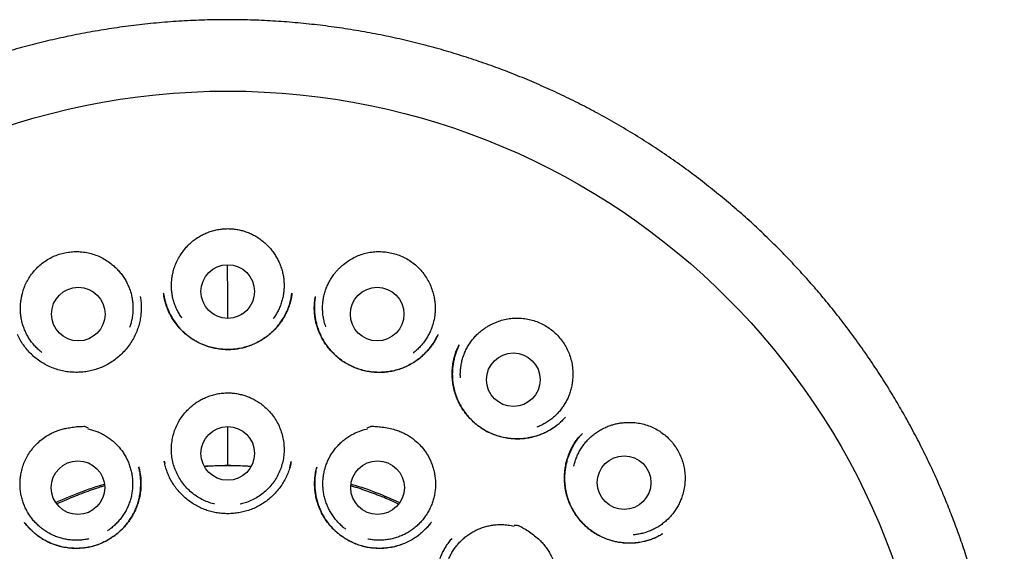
# Model space of a CAD drawing. Header units: millimetres. Extents: x 8 to 877, y 12 to 891.
# Tile 59 of 61: x 511 to 534, y 879 to 891. Entities that reach past the tile are written whole.
import ezdxf

# ---------------------------------------------------------------- set-up
doc = ezdxf.new("R2010")
doc.units = ezdxf.units.MM

msp = doc.modelspace()

# ---------------------------------------------------------------- linework, layer by layer
at = {"color": 7, "linetype": 'Continuous', "lineweight": 30}
for p, q in [((514.126, 884.457), (514.126, 884.452)), ((517.58, 884.43), (517.599, 884.538)), ((515.805, 884.073), (515.805, 884.054)), ((516.454, 884.056), (516.453, 884.073)), ((521.423, 883.348), (521.428, 883.358)), ((523.854, 881.705), (523.786, 881.631)), ((524.245, 881.328), (524.247, 881.33)), ((517.547, 880.545), (517.582, 880.686)), ((518.167, 880.562), (518.155, 880.512)), ((520.786, 879.299), (520.791, 879.306)), ((526.077, 879.037), (526.071, 879.033))]:
    msp.add_line(p, q, dxfattribs=at)
for centre, radius in [((516.13, 872.981), 16.174), ((516.129, 884.574), 0.613), ((512.71, 884.058), 0.613), ((519.548, 884.058), 0.613), ((522.664, 882.558), 0.613), ((516.129, 880.874), 0.613), ((512.702, 880.091), 0.613), ((519.557, 880.091), 0.613), ((525.198, 880.206), 0.613)]:
    msp.add_circle(centre, radius, dxfattribs=at)
for points, knots in [([(516.129, 890.786), (515.953, 890.785), (515.603, 890.781), (515.079, 890.757), (514.559, 890.718), (514.044, 890.665), (513.537, 890.597), (513.039, 890.516), (512.55, 890.423), (512.068, 890.318), (511.591, 890.199), (511.118, 890.069), (510.651, 889.925), (510.192, 889.77), (509.743, 889.605), (509.306, 889.43), (508.881, 889.247), (508.468, 889.057), (508.064, 888.858), (507.652, 888.642), (507.233, 888.408), (506.807, 888.154), (506.393, 887.891), (505.99, 887.619), (505.598, 887.34), (505.219, 887.053), (504.853, 886.76), (504.499, 886.462), (504.158, 886.16), (503.83, 885.853), (503.514, 885.543), (503.211, 885.229), (502.919, 884.912), (502.638, 884.592), (502.369, 884.27), (502.101, 883.933), (501.835, 883.582), (501.572, 883.217), (501.323, 882.852), (501.087, 882.487), (500.864, 882.124), (500.653, 881.761), (500.454, 881.401), (500.265, 881.037), (500.085, 880.671), (499.915, 880.303), (499.756, 879.938), (499.609, 879.576), (499.473, 879.219), (499.343, 878.856), (499.22, 878.488), (499.105, 878.116), (499, 877.75), (498.906, 877.391), (498.821, 877.039), (498.745, 876.695), (498.669, 876.315), (498.594, 875.894), (498.524, 875.426), (498.465, 874.953), (498.419, 874.472), (498.386, 873.984), (498.366, 873.489), (498.359, 872.99), (498.367, 872.487), (498.388, 871.983), (498.423, 871.48), (498.473, 870.977), (498.536, 870.471), (498.615, 869.961), (498.71, 869.446), (498.821, 868.927), (498.948, 868.408), (499.092, 867.889), (499.251, 867.373), (499.426, 866.862), (499.616, 866.355), (499.822, 865.852), (500.04, 865.361), (500.27, 864.882), (500.511, 864.415), (500.731, 864.016), (500.926, 863.684), (501.088, 863.417), (501.252, 863.157), (501.425, 862.892), (501.607, 862.625), (501.796, 862.357), (501.982, 862.104), (502.163, 861.865), (502.339, 861.641), (502.508, 861.432), (502.669, 861.238), (502.823, 861.058), (502.97, 860.891), (503.109, 860.736), (503.241, 860.592), (503.364, 860.461), (503.475, 860.344), (503.573, 860.243), (503.66, 860.155), (503.74, 860.075), (503.806, 860.01), (503.859, 859.958), (503.9, 859.918), (503.936, 859.883), (503.966, 859.852), (503.991, 859.824), (504.013, 859.8), (504.027, 859.786), (504.033, 859.78)], [0, 0, 0, 0, 0.012335, 0.024604, 0.036801, 0.04892, 0.060954, 0.072687, 0.084328, 0.095873, 0.107318, 0.118864, 0.130299, 0.141619, 0.152822, 0.163903, 0.174659, 0.185294, 0.195816, 0.20623, 0.217944, 0.229537, 0.241019, 0.252392, 0.263646, 0.274769, 0.285749, 0.296577, 0.307242, 0.317734, 0.328076, 0.338291, 0.348379, 0.358336, 0.368161, 0.377851, 0.388543, 0.399061, 0.409404, 0.41957, 0.429558, 0.439365, 0.44899, 0.458433, 0.468129, 0.477624, 0.486929, 0.496055, 0.504999, 0.51376, 0.523109, 0.532237, 0.541143, 0.549825, 0.558284, 0.566516, 0.574529, 0.585507, 0.59657, 0.607717, 0.618945, 0.630458, 0.642051, 0.653732, 0.665501, 0.677361, 0.689098, 0.700923, 0.712837, 0.724842, 0.737158, 0.74957, 0.762079, 0.774685, 0.787392, 0.799967, 0.812611, 0.825323, 0.838105, 0.850323, 0.862615, 0.874985, 0.882314, 0.88967, 0.896894, 0.903881, 0.911892, 0.919568, 0.92691, 0.933919, 0.940593, 0.946931, 0.952783, 0.958314, 0.963519, 0.968398, 0.972951, 0.977176, 0.981075, 0.984218, 0.987111, 0.989754, 0.992147, 0.993603, 0.994948, 0.996188, 0.997098, 0.998045, 0.999062, 1, 1, 1, 1]), ([(528.225, 859.78), (528.232, 859.786), (528.245, 859.8), (528.268, 859.824), (528.294, 859.854), (528.326, 859.886), (528.361, 859.92), (528.399, 859.957), (528.439, 859.996), (528.482, 860.039), (528.537, 860.094), (528.606, 860.162), (528.689, 860.247), (528.789, 860.35), (528.907, 860.474), (529.044, 860.62), (529.19, 860.781), (529.346, 860.955), (529.51, 861.145), (529.679, 861.345), (529.852, 861.556), (530.027, 861.777), (530.208, 862.011), (530.393, 862.261), (530.583, 862.526), (530.776, 862.805), (530.971, 863.101), (531.168, 863.411), (531.361, 863.731), (531.568, 864.089), (531.784, 864.484), (532.006, 864.917), (532.225, 865.376), (532.441, 865.861), (532.65, 866.374), (532.842, 866.889), (533.018, 867.407), (533.176, 867.923), (533.317, 868.436), (533.441, 868.946), (533.55, 869.456), (533.644, 869.967), (533.723, 870.48), (533.788, 870.995), (533.837, 871.507), (533.872, 872.016), (533.893, 872.52), (533.899, 873.017), (533.892, 873.507), (533.872, 873.993), (533.842, 874.432), (533.806, 874.824), (533.767, 875.169), (533.722, 875.512), (533.67, 875.852), (533.613, 876.189), (533.548, 876.526), (533.474, 876.878), (533.388, 877.25), (533.288, 877.642), (533.176, 878.042), (533.051, 878.451), (532.917, 878.855), (532.774, 879.252), (532.623, 879.642), (532.46, 880.037), (532.283, 880.437), (532.092, 880.84), (531.885, 881.248), (531.67, 881.647), (531.446, 882.037), (531.215, 882.418), (530.97, 882.8), (530.711, 883.183), (530.437, 883.565), (530.162, 883.928), (529.89, 884.27), (529.62, 884.592), (529.34, 884.912), (529.048, 885.229), (528.744, 885.543), (528.429, 885.853), (528.101, 886.16), (527.76, 886.462), (527.406, 886.76), (527.039, 887.053), (526.66, 887.34), (526.269, 887.619), (525.866, 887.891), (525.451, 888.154), (525.025, 888.408), (524.604, 888.643), (524.187, 888.862), (523.776, 889.064), (523.355, 889.257), (522.924, 889.442), (522.486, 889.616), (522.042, 889.779), (521.591, 889.93), (521.132, 890.071), (520.662, 890.201), (520.181, 890.32), (519.69, 890.427), (519.192, 890.521), (518.688, 890.602), (518.181, 890.668), (517.671, 890.721), (517.161, 890.758), (516.646, 890.782), (516.302, 890.785), (516.129, 890.786)], [0, 0, 0, 0, 0.000943, 0.001959, 0.002906, 0.004009, 0.005146, 0.006373, 0.007691, 0.009102, 0.010605, 0.013152, 0.015927, 0.018929, 0.023226, 0.027916, 0.033, 0.038478, 0.044349, 0.050609, 0.056863, 0.063458, 0.070393, 0.077668, 0.085282, 0.093235, 0.101528, 0.110162, 0.118986, 0.12777, 0.139212, 0.150586, 0.161898, 0.174912, 0.187853, 0.200724, 0.213522, 0.226221, 0.238597, 0.250878, 0.263065, 0.275161, 0.287383, 0.299512, 0.311547, 0.323492, 0.335345, 0.346899, 0.358367, 0.369751, 0.381057, 0.389231, 0.397362, 0.40545, 0.413494, 0.421492, 0.429455, 0.437575, 0.446767, 0.456232, 0.465967, 0.475971, 0.486242, 0.495809, 0.505593, 0.515593, 0.525808, 0.536255, 0.546943, 0.557869, 0.568093, 0.578515, 0.589134, 0.599948, 0.610954, 0.62215, 0.631841, 0.641665, 0.651622, 0.66171, 0.671925, 0.682267, 0.69276, 0.703424, 0.714252, 0.725232, 0.736355, 0.747609, 0.758982, 0.770464, 0.782057, 0.79377, 0.804375, 0.815091, 0.825925, 0.836885, 0.847975, 0.858985, 0.870108, 0.881342, 0.892683, 0.904336, 0.916094, 0.927951, 0.939902, 0.951943, 0.96385, 0.975833, 0.987884, 1, 1, 1, 1]), ([(515.041, 885.398), (515.06, 885.427), (515.097, 885.485), (515.162, 885.567), (515.234, 885.644), (515.312, 885.714), (515.396, 885.778), (515.484, 885.834), (515.577, 885.884), (515.677, 885.928), (515.783, 885.963), (515.896, 885.99), (516.012, 886.006), (516.091, 886.009), (516.13, 886.011)], [0, 0, 0, 0, 0.079254, 0.158508, 0.240069, 0.321634, 0.401127, 0.480621, 0.562244, 0.643866, 0.731439, 0.819007, 0.909483, 1, 1, 1, 1]), ([(516.13, 886.011), (516.165, 886.01), (516.233, 886.007), (516.337, 885.994), (516.44, 885.973), (516.543, 885.942), (516.645, 885.902), (516.747, 885.852), (516.844, 885.792), (516.934, 885.725), (517.017, 885.653), (517.091, 885.575), (517.16, 885.491), (517.199, 885.429), (517.219, 885.398)], [0, 0, 0, 0, 0.079142, 0.158259, 0.239321, 0.320388, 0.405908, 0.49143, 0.579638, 0.667845, 0.749635, 0.831422, 0.915711, 1, 1, 1, 1]), ([(511.43, 884.525), (511.443, 884.571), (511.468, 884.661), (511.526, 884.79), (511.597, 884.912), (511.681, 885.026), (511.777, 885.129), (511.885, 885.223), (512.004, 885.305), (512.133, 885.374), (512.268, 885.426), (512.405, 885.462), (512.544, 885.483), (512.686, 885.489), (512.829, 885.479), (512.972, 885.453), (513.111, 885.411), (513.242, 885.352), (513.367, 885.281), (513.442, 885.222), (513.48, 885.193)], [0, 0, 0, 0, 0.054899, 0.109981, 0.164895, 0.219715, 0.274697, 0.329516, 0.386208, 0.443093, 0.49978, 0.554208, 0.608801, 0.663234, 0.719623, 0.776191, 0.832562, 0.888308, 0.94424, 1, 1, 1, 1]), ([(515.081, 883.968), (515.073, 883.979), (515.043, 884.018), (515, 884.092), (514.951, 884.19), (514.911, 884.291), (514.88, 884.394), (514.857, 884.5), (514.844, 884.608), (514.84, 884.717), (514.845, 884.824), (514.859, 884.931), (514.882, 885.038), (514.918, 885.153), (514.968, 885.275), (515.017, 885.357), (515.041, 885.398)], [0, 0, 0, 0, 0.027044, 0.097306, 0.169609, 0.241911, 0.312173, 0.382434, 0.454737, 0.52704, 0.597301, 0.667563, 0.739866, 0.812168, 0.905503, 1, 1, 1, 1]), ([(517.219, 885.398), (517.237, 885.367), (517.274, 885.306), (517.32, 885.209), (517.358, 885.107), (517.387, 885.002), (517.407, 884.896), (517.418, 884.788), (517.42, 884.68), (517.413, 884.571), (517.396, 884.464), (517.371, 884.36), (517.337, 884.256), (517.294, 884.156), (517.242, 884.061), (517.201, 883.994), (517.174, 883.96), (517.17, 883.954)], [0, 0, 0, 0, 0.0695044, 0.1390088, 0.2105325, 0.2820562, 0.3515606, 0.421065, 0.4925886, 0.5641123, 0.6336167, 0.7031211, 0.7746448, 0.8461685, 0.9156729, 0.9851773, 1, 1, 1, 1]), ([(518.781, 885.193), (518.818, 885.222), (518.893, 885.28), (519.016, 885.351), (519.146, 885.409), (519.282, 885.452), (519.422, 885.478), (519.564, 885.489), (519.706, 885.484), (519.847, 885.464), (519.985, 885.429), (520.12, 885.377), (520.249, 885.31), (520.368, 885.229), (520.476, 885.136), (520.572, 885.034), (520.657, 884.921), (520.73, 884.797), (520.79, 884.665), (520.817, 884.572), (520.83, 884.525)], [0, 0, 0, 0, 0.055313, 0.110794, 0.166094, 0.221443, 0.276978, 0.332343, 0.387327, 0.442474, 0.497452, 0.553912, 0.610568, 0.667032, 0.721425, 0.77598, 0.830376, 0.886862, 0.943531, 1, 1, 1, 1]), ([(513.48, 885.193), (513.507, 885.17), (513.561, 885.124), (513.636, 885.046), (513.706, 884.962), (513.767, 884.872), (513.821, 884.779), (513.866, 884.681), (513.903, 884.578), (513.931, 884.473), (513.95, 884.367), (513.961, 884.26), (513.962, 884.151), (513.954, 884.042), (513.936, 883.936), (513.913, 883.839), (513.891, 883.778), (513.881, 883.751)], [0, 0, 0, 0, 0.066751, 0.133503, 0.202194, 0.270884, 0.337636, 0.404387, 0.473078, 0.541769, 0.60852, 0.675272, 0.743962, 0.812653, 0.879404, 0.946156, 1, 1, 1, 1]), ([(516.128, 883.963), (516.128, 884.009), (516.128, 884.154), (516.128, 884.398), (516.128, 884.696), (516.127, 884.959), (516.127, 885.122), (516.127, 885.185)], [0, 0, 0, 0, 0.1112541, 0.3514889, 0.5952251, 0.8424617, 1, 1, 1, 1]), ([(518.373, 883.769), (518.366, 883.788), (518.347, 883.841), (518.325, 883.932), (518.307, 884.039), (518.299, 884.148), (518.299, 884.256), (518.309, 884.363), (518.328, 884.47), (518.356, 884.575), (518.393, 884.677), (518.438, 884.775), (518.491, 884.87), (518.548, 884.952), (518.604, 885.023), (518.659, 885.083), (518.717, 885.14), (518.759, 885.175), (518.781, 885.193)], [0, 0, 0, 0, 0.039431, 0.106965, 0.176461, 0.245957, 0.313491, 0.381025, 0.450521, 0.520018, 0.587552, 0.655086, 0.724582, 0.794078, 0.845143, 0.896209, 0.948104, 1, 1, 1, 1]), ([(514.126, 884.463), (514.129, 884.447), (514.135, 884.413), (514.143, 884.355), (514.15, 884.291), (514.152, 884.22), (514.15, 884.146), (514.144, 884.055), (514.13, 883.947), (514.103, 883.822), (514.062, 883.693), (514.007, 883.563), (513.937, 883.436), (513.854, 883.314), (513.759, 883.202), (513.656, 883.101), (513.545, 883.011), (513.427, 882.933), (513.304, 882.867), (513.177, 882.814), (513.048, 882.774), (512.917, 882.745), (512.784, 882.729), (512.65, 882.724), (512.514, 882.732), (512.379, 882.751), (512.244, 882.784), (512.111, 882.83), (511.982, 882.889), (511.858, 882.961), (511.742, 883.044), (511.635, 883.138), (511.539, 883.241), (511.454, 883.352), (511.379, 883.469), (511.339, 883.551), (511.319, 883.592)], [0, 0, 0, 0, 0.012873, 0.02686, 0.042141, 0.058763, 0.076168, 0.094246, 0.122613, 0.152471, 0.183811, 0.21664, 0.250931, 0.285394, 0.319432, 0.353052, 0.386256, 0.419053, 0.451466, 0.483505, 0.514985, 0.545912, 0.576811, 0.608017, 0.639549, 0.671429, 0.703684, 0.736353, 0.769393, 0.802683, 0.836174, 0.869428, 0.902405, 0.935133, 0.967647, 1, 1, 1, 1]), ([(511.876, 883.18), (511.852, 883.199), (511.8, 883.241), (511.727, 883.314), (511.656, 883.397), (511.593, 883.485), (511.537, 883.577), (511.49, 883.675), (511.45, 883.777), (511.42, 883.88), (511.399, 883.986), (511.386, 884.094), (511.383, 884.194), (511.387, 884.285), (511.396, 884.365), (511.41, 884.446), (511.423, 884.499), (511.43, 884.525)], [0, 0, 0, 0, 0.060346, 0.13347, 0.206594, 0.277653, 0.348713, 0.421837, 0.494961, 0.56602, 0.63708, 0.710204, 0.783328, 0.837059, 0.890791, 0.945395, 1, 1, 1, 1]), ([(517.599, 884.535), (517.598, 884.528), (517.596, 884.514), (517.593, 884.483), (517.587, 884.445), (517.578, 884.398), (517.565, 884.342), (517.547, 884.282), (517.526, 884.219), (517.493, 884.136), (517.444, 884.032), (517.372, 883.912), (517.287, 883.796), (517.189, 883.687), (517.078, 883.586), (516.957, 883.496), (516.827, 883.418), (516.691, 883.355), (516.551, 883.306), (516.408, 883.272), (516.265, 883.252), (516.122, 883.246), (515.98, 883.254), (515.841, 883.274), (515.703, 883.308), (515.566, 883.356), (515.434, 883.418), (515.306, 883.494), (515.185, 883.584), (515.072, 883.686), (514.969, 883.802), (514.888, 883.913), (514.828, 884.014), (514.785, 884.098), (514.75, 884.177), (514.723, 884.251), (514.702, 884.32), (514.687, 884.378), (514.677, 884.426), (514.669, 884.466), (514.665, 884.504), (514.663, 884.524), (514.662, 884.535)], [0, 0, 0, 0, 0.005714, 0.013142, 0.022485, 0.033856, 0.04732, 0.062466, 0.077936, 0.093632, 0.125542, 0.158174, 0.191561, 0.225733, 0.260714, 0.296203, 0.331413, 0.366342, 0.400836, 0.434882, 0.468523, 0.501787, 0.534698, 0.567287, 0.60016, 0.633722, 0.667808, 0.702352, 0.737384, 0.772919, 0.808962, 0.845517, 0.8692, 0.891143, 0.911354, 0.929833, 0.946581, 0.961596, 0.971719, 0.980951, 0.990122, 1, 1, 1, 1]), ([(514.665, 884.505), (514.665, 884.505), (514.667, 884.491), (514.673, 884.459), (514.683, 884.409), (514.698, 884.349), (514.719, 884.281), (514.751, 884.19), (514.797, 884.082), (514.862, 883.963), (514.937, 883.851), (515.02, 883.748), (515.111, 883.654), (515.209, 883.569), (515.312, 883.493), (515.421, 883.429), (515.534, 883.374), (515.65, 883.329), (515.769, 883.294), (515.891, 883.269), (516.014, 883.254), (516.138, 883.249), (516.262, 883.254), (516.384, 883.27), (516.505, 883.296), (516.622, 883.332), (516.738, 883.379), (516.84, 883.43), (516.929, 883.484), (517.008, 883.537), (517.087, 883.599), (517.164, 883.668), (517.24, 883.746), (517.312, 883.834), (517.38, 883.93), (517.442, 884.036), (517.496, 884.15), (517.541, 884.272), (517.569, 884.367), (517.578, 884.421), (517.58, 884.43)], [0, 0, 0, 0, 0.000464, 0.010431, 0.022872, 0.037789, 0.055164, 0.075003, 0.108052, 0.141012, 0.173564, 0.205713, 0.237466, 0.268832, 0.299832, 0.330486, 0.360805, 0.390911, 0.421012, 0.451097, 0.481149, 0.51115, 0.541091, 0.570971, 0.600801, 0.630586, 0.660349, 0.691334, 0.713327, 0.736394, 0.760542, 0.785779, 0.812118, 0.839582, 0.868204, 0.897872, 0.928516, 0.960156, 0.992804, 1, 1, 1, 1]), ([(520.941, 883.592), (520.93, 883.567), (520.906, 883.517), (520.865, 883.441), (520.815, 883.363), (520.757, 883.284), (520.686, 883.201), (520.6, 883.115), (520.499, 883.03), (520.388, 882.952), (520.269, 882.884), (520.14, 882.826), (520.005, 882.78), (519.864, 882.748), (519.722, 882.729), (519.579, 882.724), (519.437, 882.732), (519.297, 882.754), (519.161, 882.788), (519.029, 882.835), (518.904, 882.894), (518.785, 882.963), (518.673, 883.044), (518.569, 883.134), (518.472, 883.234), (518.385, 883.344), (518.307, 883.464), (518.24, 883.591), (518.192, 883.711), (518.159, 883.82), (518.137, 883.915), (518.12, 884.016), (518.111, 884.117), (518.109, 884.217), (518.114, 884.308), (518.122, 884.389), (518.13, 884.44), (518.134, 884.463)], [0, 0, 0, 0, 0.019626, 0.04029, 0.062058, 0.084987, 0.108754, 0.138986, 0.169815, 0.201263, 0.233361, 0.266149, 0.299497, 0.333185, 0.366643, 0.399854, 0.432841, 0.465629, 0.498251, 0.530748, 0.56301, 0.594926, 0.626683, 0.658745, 0.691148, 0.723895, 0.756992, 0.790456, 0.824315, 0.847123, 0.870121, 0.892868, 0.918357, 0.941802, 0.96321, 0.982599, 1, 1, 1, 1]), ([(518.133, 884.455), (518.129, 884.434), (518.123, 884.392), (518.118, 884.328), (518.113, 884.254), (518.112, 884.166), (518.118, 884.067), (518.131, 883.968), (518.15, 883.871), (518.177, 883.769), (518.214, 883.666), (518.263, 883.554), (518.326, 883.439), (518.404, 883.324), (518.491, 883.218), (518.586, 883.121), (518.688, 883.034), (518.796, 882.958), (518.91, 882.893), (519.028, 882.839), (519.151, 882.795), (519.278, 882.762), (519.409, 882.739), (519.544, 882.728), (519.681, 882.729), (519.818, 882.743), (519.955, 882.77), (520.09, 882.811), (520.223, 882.866), (520.35, 882.934), (520.472, 883.014), (520.586, 883.106), (520.692, 883.21), (520.787, 883.325), (520.869, 883.447), (520.912, 883.534), (520.933, 883.576)], [0, 0, 0, 0, 0.015715, 0.030589, 0.04493, 0.067897, 0.093157, 0.11504, 0.138436, 0.163249, 0.189444, 0.216244, 0.249354, 0.282045, 0.314325, 0.3462, 0.377683, 0.408796, 0.439558, 0.469982, 0.500477, 0.531405, 0.562747, 0.594482, 0.626591, 0.659068, 0.691921, 0.725161, 0.758817, 0.792849, 0.827133, 0.861679, 0.89651, 0.931662, 0.967152, 1, 1, 1, 1]), ([(520.83, 884.525), (520.839, 884.491), (520.856, 884.422), (520.871, 884.315), (520.877, 884.206), (520.874, 884.097), (520.862, 883.99), (520.841, 883.884), (520.811, 883.78), (520.772, 883.678), (520.725, 883.581), (520.67, 883.488), (520.606, 883.4), (520.536, 883.317), (520.459, 883.241), (520.405, 883.193), (520.375, 883.172), (520.374, 883.172)], [0, 0, 0, 0, 0.070445, 0.140889, 0.213381, 0.285872, 0.356316, 0.426761, 0.499252, 0.571744, 0.642188, 0.712633, 0.785124, 0.857615, 0.92806, 0.998505, 1, 1, 1, 1]), ([(521.454, 882.604), (521.452, 882.633), (521.449, 882.697), (521.455, 882.798), (521.47, 882.906), (521.494, 883.013), (521.526, 883.115), (521.567, 883.215), (521.617, 883.312), (521.675, 883.404), (521.74, 883.49), (521.811, 883.571), (521.891, 883.646), (521.969, 883.708), (522.044, 883.759), (522.114, 883.8), (522.186, 883.837), (522.237, 883.858), (522.262, 883.869)], [0, 0, 0, 0, 0.053619, 0.120156, 0.188625, 0.257095, 0.323631, 0.390168, 0.458637, 0.527107, 0.593644, 0.66018, 0.72865, 0.797119, 0.847431, 0.897742, 0.948871, 1, 1, 1, 1]), ([(522.262, 883.869), (522.306, 883.886), (522.395, 883.919), (522.534, 883.951), (522.675, 883.968), (522.818, 883.968), (522.96, 883.953), (523.098, 883.921), (523.233, 883.875), (523.361, 883.814), (523.483, 883.739), (523.597, 883.65), (523.7, 883.548), (523.79, 883.436), (523.865, 883.315), (523.927, 883.19), (523.975, 883.056), (524.009, 882.917), (524.027, 882.772), (524.025, 882.675), (524.024, 882.627)], [0, 0, 0, 0, 0.055313, 0.110794, 0.166094, 0.221443, 0.276978, 0.332343, 0.387327, 0.442474, 0.497452, 0.553912, 0.610568, 0.667032, 0.721425, 0.77598, 0.830376, 0.886862, 0.943531, 1, 1, 1, 1]), ([(523.854, 881.702), (523.849, 881.697), (523.839, 881.685), (523.818, 881.662), (523.789, 881.631), (523.749, 881.592), (523.699, 881.547), (523.637, 881.498), (523.549, 881.436), (523.435, 881.368), (523.296, 881.305), (523.152, 881.257), (523.006, 881.225), (522.86, 881.207), (522.715, 881.204), (522.571, 881.214), (522.431, 881.238), (522.293, 881.275), (522.16, 881.325), (522.032, 881.389), (521.911, 881.464), (521.798, 881.55), (521.694, 881.646), (521.599, 881.751), (521.514, 881.864), (521.44, 881.986), (521.378, 882.115), (521.328, 882.251), (521.292, 882.394), (521.27, 882.542), (521.262, 882.693), (521.27, 882.846), (521.29, 882.972), (521.312, 883.069), (521.331, 883.134), (521.35, 883.19), (521.369, 883.238), (521.387, 883.278), (521.402, 883.31), (521.414, 883.335), (521.421, 883.347), (521.424, 883.353)], [0, 0, 0, 0, 0.005354, 0.012359, 0.023048, 0.036294, 0.052132, 0.070589, 0.09161, 0.127721, 0.163494, 0.198814, 0.233612, 0.267936, 0.30182, 0.335287, 0.368389, 0.401476, 0.434694, 0.467913, 0.501033, 0.534089, 0.567098, 0.600067, 0.633001, 0.666001, 0.699405, 0.733267, 0.767605, 0.802427, 0.83772, 0.873454, 0.909597, 0.927296, 0.943185, 0.957201, 0.969361, 0.979681, 0.98819, 0.994933, 1, 1, 1, 1]), ([(521.427, 883.359), (521.422, 883.349), (521.413, 883.33), (521.4, 883.298), (521.385, 883.264), (521.364, 883.213), (521.338, 883.14), (521.312, 883.049), (521.291, 882.952), (521.276, 882.851), (521.268, 882.742), (521.267, 882.628), (521.277, 882.504), (521.299, 882.373), (521.336, 882.238), (521.384, 882.109), (521.443, 881.987), (521.512, 881.873), (521.589, 881.766), (521.674, 881.669), (521.765, 881.58), (521.831, 881.528), (521.863, 881.503)], [0, 0, 0, 0, 0.016804, 0.033484, 0.050927, 0.069966, 0.113114, 0.163031, 0.207853, 0.257034, 0.310599, 0.366448, 0.42181, 0.490377, 0.557951, 0.624354, 0.68966, 0.753907, 0.817114, 0.879291, 0.940853, 1, 1, 1, 1]), ([(524.024, 882.627), (524.022, 882.592), (524.018, 882.52), (524.001, 882.414), (523.975, 882.308), (523.94, 882.205), (523.897, 882.106), (523.845, 882.011), (523.786, 881.92), (523.719, 881.835), (523.645, 881.756), (523.565, 881.683), (523.479, 881.617), (523.387, 881.559), (523.295, 881.511), (523.233, 881.486), (523.205, 881.474)], [0, 0, 0, 0, 0.071202, 0.142404, 0.215675, 0.288946, 0.360148, 0.43135, 0.504621, 0.577892, 0.649094, 0.720296, 0.793567, 0.866838, 0.93804, 1, 1, 1, 1]), ([(515.306, 881.956), (515.333, 881.977), (515.388, 882.021), (515.476, 882.078), (515.57, 882.129), (515.671, 882.173), (515.778, 882.209), (515.892, 882.236), (516.01, 882.254), (516.09, 882.256), (516.13, 882.258)], [0, 0, 0, 0, 0.1164495, 0.2329044, 0.3526853, 0.4724694, 0.6021278, 0.7317851, 0.8658966, 1, 1, 1, 1]), ([(516.13, 882.258), (516.165, 882.257), (516.234, 882.255), (516.339, 882.241), (516.443, 882.219), (516.548, 882.188), (516.654, 882.146), (516.759, 882.093), (516.86, 882.031), (516.922, 881.981), (516.954, 881.956)], [0, 0, 0, 0, 0.116434, 0.232873, 0.352553, 0.472234, 0.601909, 0.731581, 0.865795, 1, 1, 1, 1]), ([(515.824, 879.718), (515.82, 879.719), (515.768, 879.728), (515.672, 879.763), (515.539, 879.82), (515.414, 879.894), (515.298, 879.981), (515.192, 880.081), (515.098, 880.191), (515.018, 880.312), (514.951, 880.44), (514.899, 880.576), (514.863, 880.716), (514.843, 880.86), (514.839, 881.004), (514.852, 881.149), (514.88, 881.291), (514.924, 881.429), (514.984, 881.561), (515.058, 881.685), (515.139, 881.792), (515.222, 881.882), (515.278, 881.931), (515.306, 881.956)], [0, 0, 0, 0, 0.005034, 0.055898, 0.106923, 0.157786, 0.20865, 0.259675, 0.310539, 0.361402, 0.412428, 0.463291, 0.514154, 0.56518, 0.616043, 0.666906, 0.717932, 0.768795, 0.819659, 0.870684, 0.921548, 0.960774, 1, 1, 1, 1]), ([(516.954, 881.956), (516.99, 881.924), (517.062, 881.86), (517.156, 881.749), (517.238, 881.629), (517.305, 881.501), (517.358, 881.366), (517.395, 881.226), (517.416, 881.083), (517.421, 880.938), (517.41, 880.793), (517.382, 880.651), (517.339, 880.513), (517.28, 880.38), (517.207, 880.255), (517.12, 880.139), (517.021, 880.033), (516.91, 879.94), (516.79, 879.859), (516.661, 879.792), (516.535, 879.742), (516.45, 879.722), (516.412, 879.713)], [0, 0, 0, 0, 0.050433, 0.101026, 0.151459, 0.201891, 0.252485, 0.302917, 0.35335, 0.403943, 0.454376, 0.504809, 0.555402, 0.605835, 0.656267, 0.706861, 0.757293, 0.807726, 0.858319, 0.908752, 0.959185, 1, 1, 1, 1]), ([(521.87, 881.497), (521.905, 881.473), (521.975, 881.424), (522.09, 881.361), (522.211, 881.308), (522.338, 881.266), (522.47, 881.234), (522.605, 881.214), (522.742, 881.207), (522.882, 881.212), (523.024, 881.231), (523.169, 881.265), (523.297, 881.311), (523.409, 881.361), (523.504, 881.413), (523.598, 881.473), (523.688, 881.542), (523.75, 881.594), (523.78, 881.625), (523.783, 881.628)], [0, 0, 0, 0, 0.060583, 0.1235, 0.187051, 0.251237, 0.316029, 0.381384, 0.447257, 0.513773, 0.582443, 0.653677, 0.727527, 0.778267, 0.830224, 0.88341, 0.937833, 0.993508, 1, 1, 1, 1]), ([(524.047, 880.584), (524.048, 880.585), (524.054, 880.622), (524.076, 880.691), (524.112, 880.793), (524.158, 880.891), (524.212, 880.986), (524.274, 881.075), (524.342, 881.158), (524.418, 881.236), (524.501, 881.307), (524.588, 881.37), (524.68, 881.426), (524.778, 881.474), (524.871, 881.51), (524.958, 881.537), (525.037, 881.556), (525.117, 881.57), (525.172, 881.575), (525.199, 881.578)], [0, 0, 0, 0, 0.0022842, 0.0678222, 0.1333601, 0.2008021, 0.2682441, 0.333782, 0.39932, 0.466762, 0.534204, 0.5997419, 0.6652799, 0.7327219, 0.8001638, 0.8497202, 0.8992766, 0.9496383, 1, 1, 1, 1]), ([(525.199, 881.578), (525.246, 881.581), (525.341, 881.587), (525.483, 881.576), (525.623, 881.551), (525.759, 881.509), (525.89, 881.452), (526.013, 881.381), (526.128, 881.297), (526.233, 881.202), (526.327, 881.094), (526.41, 880.976), (526.478, 880.847), (526.531, 880.713), (526.568, 880.576), (526.589, 880.438), (526.596, 880.296), (526.587, 880.153), (526.562, 880.009), (526.532, 879.918), (526.517, 879.872)], [0, 0, 0, 0, 0.055313, 0.110794, 0.166094, 0.221443, 0.276978, 0.332343, 0.387327, 0.442474, 0.497452, 0.553912, 0.610568, 0.667032, 0.721425, 0.77598, 0.830376, 0.886862, 0.943531, 1, 1, 1, 1]), ([(511.494, 880.71), (511.515, 880.752), (511.556, 880.836), (511.635, 880.953), (511.726, 881.062), (511.829, 881.16), (511.942, 881.247), (512.054, 881.315), (512.162, 881.366), (512.264, 881.404), (512.369, 881.434), (512.482, 881.459), (512.604, 881.477), (512.724, 881.493), (512.805, 881.488), (512.847, 881.497), (512.853, 881.494), (512.857, 881.492), (512.873, 881.486), (512.901, 881.473), (512.926, 881.462), (512.939, 881.456)], [0, 0, 0, 0, 0.080043, 0.160348, 0.240415, 0.32131, 0.402446, 0.483326, 0.54485, 0.606566, 0.668366, 0.730004, 0.804306, 0.878613, 0.935107, 0.946022, 0.946392, 0.947759, 0.953225, 0.97509, 1, 1, 1, 1]), ([(512.932, 881.435), (512.967, 881.427), (513.036, 881.41), (513.138, 881.375), (513.238, 881.331), (513.334, 881.278), (513.424, 881.218), (513.509, 881.151), (513.589, 881.077), (513.661, 880.996), (513.727, 880.909), (513.784, 880.818), (513.835, 880.721), (513.877, 880.62), (513.909, 880.518), (513.934, 880.412), (513.949, 880.304), (513.955, 880.195), (513.952, 880.087), (513.94, 879.98), (513.919, 879.873), (513.888, 879.768), (513.849, 879.667), (513.803, 879.569), (513.747, 879.475), (513.684, 879.386), (513.614, 879.304), (513.537, 879.227), (513.458, 879.16), (513.402, 879.122), (513.377, 879.105)], [0, 0, 0, 0, 0.035407, 0.070814, 0.10725, 0.143685, 0.179092, 0.214499, 0.250935, 0.287371, 0.322778, 0.358185, 0.39462, 0.431056, 0.466463, 0.50187, 0.538306, 0.574742, 0.610149, 0.645556, 0.681991, 0.718427, 0.753834, 0.789241, 0.825677, 0.862112, 0.897519, 0.932926, 0.969362, 1, 1, 1, 1]), ([(516.129, 880.598), (516.129, 880.687), (516.129, 880.866), (516.129, 881.128), (516.129, 881.335), (516.129, 881.453), (516.129, 881.485)], [0, 0, 0, 0, 0.292378, 0.588513, 0.888772, 1, 1, 1, 1]), ([(518.828, 879.144), (518.807, 879.159), (518.758, 879.197), (518.686, 879.263), (518.612, 879.342), (518.545, 879.429), (518.485, 879.52), (518.434, 879.615), (518.391, 879.715), (518.356, 879.818), (518.33, 879.924), (518.313, 880.031), (518.306, 880.139), (518.307, 880.248), (518.317, 880.356), (518.337, 880.463), (518.365, 880.567), (518.403, 880.67), (518.449, 880.768), (518.502, 880.862), (518.564, 880.951), (518.633, 881.036), (518.709, 881.114), (518.791, 881.184), (518.878, 881.248), (518.972, 881.305), (519.078, 881.357), (519.196, 881.403), (519.284, 881.424), (519.328, 881.435)], [0, 0, 0, 0, 0.026567, 0.062786, 0.099005, 0.136277, 0.173548, 0.209767, 0.245987, 0.283258, 0.32053, 0.356749, 0.392968, 0.430239, 0.467511, 0.50373, 0.539949, 0.577221, 0.614492, 0.650711, 0.68693, 0.724202, 0.761473, 0.797692, 0.833912, 0.871183, 0.908455, 0.953974, 1, 1, 1, 1]), ([(519.321, 881.456), (519.348, 881.468), (519.376, 881.481), (519.405, 881.493), (519.407, 881.494), (519.408, 881.495), (519.409, 881.494), (519.412, 881.495), (519.424, 881.494), (519.472, 881.494), (519.567, 881.488), (519.702, 881.473), (519.848, 881.446), (519.979, 881.41), (520.096, 881.367), (520.198, 881.318), (520.295, 881.261), (520.395, 881.19), (520.495, 881.102), (520.592, 880.996), (520.667, 880.893), (520.725, 880.797), (520.752, 880.739), (520.766, 880.71)], [0, 0, 0, 0, 0.050155, 0.052958, 0.05392, 0.053982, 0.054226, 0.055206, 0.059124, 0.074798, 0.137513, 0.221739, 0.306045, 0.390176, 0.454039, 0.518153, 0.582263, 0.646123, 0.727387, 0.808897, 0.890153, 0.945077, 1, 1, 1, 1]), ([(526.075, 879.034), (526.067, 879.029), (526.049, 879.018), (526.014, 878.997), (525.969, 878.972), (525.913, 878.945), (525.85, 878.919), (525.783, 878.895), (525.695, 878.869), (525.585, 878.844), (525.45, 878.826), (525.307, 878.82), (525.174, 878.828), (525.056, 878.844), (524.954, 878.866), (524.839, 878.9), (524.712, 878.949), (524.577, 879.018), (524.452, 879.099), (524.337, 879.191), (524.234, 879.292), (524.142, 879.4), (524.061, 879.514), (523.991, 879.636), (523.933, 879.764), (523.887, 879.9), (523.855, 880.041), (523.836, 880.187), (523.831, 880.335), (523.84, 880.475), (523.861, 880.605), (523.888, 880.721), (523.924, 880.831), (523.966, 880.931), (524.015, 881.028), (524.071, 881.12), (524.123, 881.193), (524.165, 881.245), (524.194, 881.278), (524.222, 881.307), (524.239, 881.323), (524.247, 881.332)], [0, 0, 0, 0, 0.008229, 0.01753, 0.030309, 0.045035, 0.061171, 0.077907, 0.095222, 0.12537, 0.157161, 0.190618, 0.225765, 0.250072, 0.274351, 0.298454, 0.334306, 0.36964, 0.40436, 0.438507, 0.4721, 0.505148, 0.537656, 0.570055, 0.602883, 0.636164, 0.669917, 0.704147, 0.738839, 0.773963, 0.802359, 0.830784, 0.857788, 0.883112, 0.906762, 0.933984, 0.958624, 0.96996, 0.980495, 0.99042, 1, 1, 1, 1]), ([(524.239, 881.324), (524.233, 881.317), (524.221, 881.304), (524.204, 881.283), (524.187, 881.264), (524.169, 881.243), (524.144, 881.212), (524.112, 881.169), (524.072, 881.11), (524.03, 881.042), (523.987, 880.963), (523.947, 880.875), (523.912, 880.781), (523.883, 880.684), (523.861, 880.587), (523.843, 880.473), (523.833, 880.342), (523.837, 880.197), (523.854, 880.053), (523.886, 879.914), (523.93, 879.78), (523.987, 879.652), (524.055, 879.53), (524.134, 879.413), (524.225, 879.304), (524.326, 879.203), (524.438, 879.112), (524.559, 879.031), (524.689, 878.963), (524.825, 878.908), (524.966, 878.867), (525.107, 878.84), (525.248, 878.826), (525.387, 878.826), (525.523, 878.838), (525.645, 878.861), (525.753, 878.891), (525.847, 878.924), (525.933, 878.96), (526.009, 878.997), (526.056, 879.024), (526.079, 879.037)], [0, 0, 0, 0, 0.007273, 0.013372, 0.019122, 0.025553, 0.032694, 0.047147, 0.063864, 0.082814, 0.103962, 0.127275, 0.1512, 0.174916, 0.198433, 0.221759, 0.256401, 0.290663, 0.32459, 0.358161, 0.391181, 0.423894, 0.4568, 0.489926, 0.523276, 0.556855, 0.590679, 0.624779, 0.659175, 0.693882, 0.728427, 0.762366, 0.795674, 0.828329, 0.860327, 0.89168, 0.916305, 0.939914, 0.961706, 0.981723, 1, 1, 1, 1]), ([(512.951, 878.922), (512.921, 878.915), (512.855, 878.901), (512.752, 878.891), (512.643, 878.887), (512.534, 878.894), (512.427, 878.909), (512.321, 878.934), (512.217, 878.967), (512.116, 879.009), (512.021, 879.059), (511.929, 879.117), (511.842, 879.183), (511.761, 879.256), (511.687, 879.335), (511.62, 879.419), (511.56, 879.51), (511.508, 879.606), (511.464, 879.705), (511.429, 879.807), (511.402, 879.913), (511.385, 880.021), (511.376, 880.129), (511.377, 880.237), (511.387, 880.345), (511.408, 880.462), (511.441, 880.585), (511.476, 880.668), (511.494, 880.71)], [0, 0, 0, 0, 0.032693, 0.070075, 0.108543, 0.147012, 0.184394, 0.221776, 0.260244, 0.298712, 0.336094, 0.373477, 0.411945, 0.450413, 0.487795, 0.525177, 0.563646, 0.602114, 0.639496, 0.676878, 0.715346, 0.753814, 0.791197, 0.828579, 0.867047, 0.905515, 0.952496, 1, 1, 1, 1]), ([(517.583, 880.686), (517.574, 880.648), (517.557, 880.567), (517.516, 880.446), (517.464, 880.326), (517.401, 880.21), (517.327, 880.098), (517.242, 879.992), (517.147, 879.894), (517.043, 879.805), (516.932, 879.727), (516.815, 879.659), (516.694, 879.604), (516.571, 879.56), (516.447, 879.528), (516.322, 879.506), (516.197, 879.496), (516.074, 879.495), (515.953, 879.504), (515.832, 879.523), (515.713, 879.552), (515.595, 879.592), (515.48, 879.643), (515.368, 879.704), (515.26, 879.775), (515.157, 879.857), (515.061, 879.947), (514.972, 880.047), (514.894, 880.153), (514.827, 880.262), (514.774, 880.373), (514.731, 880.482), (514.699, 880.589), (514.684, 880.66), (514.676, 880.695)], [0, 0, 0, 0, 0.029481, 0.061382, 0.093558, 0.126047, 0.158882, 0.192085, 0.225675, 0.259231, 0.292441, 0.325345, 0.357794, 0.389721, 0.421158, 0.452122, 0.482621, 0.512659, 0.542248, 0.571879, 0.601881, 0.632273, 0.663066, 0.694269, 0.725876, 0.757871, 0.790235, 0.822944, 0.855546, 0.88692, 0.917028, 0.945891, 0.97354, 1, 1, 1, 1]), ([(514.676, 880.694), (514.679, 880.679), (514.683, 880.664), (514.687, 880.647), (514.687, 880.646)], [0, 0, 0, 0, 0.942367, 1, 1, 1, 1]), ([(520.766, 880.71), (520.78, 880.677), (520.808, 880.611), (520.84, 880.508), (520.864, 880.401), (520.879, 880.293), (520.884, 880.185), (520.881, 880.077), (520.868, 879.969), (520.846, 879.862), (520.815, 879.758), (520.776, 879.657), (520.728, 879.559), (520.672, 879.466), (520.609, 879.378), (520.539, 879.296), (520.461, 879.22), (520.377, 879.15), (520.288, 879.088), (520.194, 879.034), (520.096, 878.988), (519.993, 878.95), (519.889, 878.921), (519.783, 878.901), (519.674, 878.89), (519.565, 878.888), (519.457, 878.896), (519.379, 878.905), (519.338, 878.916), (519.331, 878.917)], [0, 0, 0, 0, 0.037684, 0.075367, 0.114145, 0.152924, 0.190607, 0.228291, 0.267069, 0.305848, 0.343531, 0.381215, 0.419993, 0.458771, 0.496455, 0.534138, 0.572917, 0.611695, 0.649379, 0.687062, 0.725841, 0.764619, 0.802302, 0.839986, 0.878764, 0.917543, 0.955226, 0.99291, 1, 1, 1, 1]), ([(511.469, 879.306), (511.478, 879.295), (511.497, 879.27), (511.531, 879.23), (511.571, 879.185), (511.618, 879.136), (511.671, 879.086), (511.739, 879.028), (511.824, 878.964), (511.93, 878.897), (512.046, 878.837), (512.174, 878.786), (512.31, 878.746), (512.452, 878.72), (512.595, 878.707), (512.737, 878.708), (512.876, 878.721), (513.011, 878.747), (513.141, 878.785), (513.266, 878.834), (513.383, 878.893), (513.494, 878.962), (513.598, 879.04), (513.696, 879.128), (513.787, 879.225), (513.871, 879.332), (513.946, 879.448), (514.006, 879.565), (514.053, 879.679), (514.088, 879.789), (514.114, 879.902), (514.131, 880.015), (514.14, 880.134), (514.14, 880.253), (514.131, 880.369), (514.115, 880.471), (514.1, 880.534), (514.093, 880.562)], [0, 0, 0, 0, 0.010676, 0.023413, 0.038357, 0.055401, 0.073312, 0.09188, 0.120962, 0.151526, 0.183584, 0.217161, 0.252263, 0.287761, 0.322831, 0.357449, 0.391589, 0.425229, 0.458361, 0.490993, 0.523143, 0.554832, 0.586406, 0.618504, 0.651146, 0.68434, 0.7181, 0.752455, 0.780391, 0.808584, 0.837023, 0.865615, 0.892817, 0.924212, 0.952749, 0.978453, 1, 1, 1, 1]), ([(514.093, 880.565), (514.1, 880.539), (514.114, 880.483), (514.13, 880.394), (514.142, 880.296), (514.146, 880.178), (514.14, 880.043), (514.118, 879.894), (514.083, 879.757), (514.04, 879.634), (513.991, 879.525), (513.932, 879.418), (513.864, 879.315), (513.786, 879.219), (513.701, 879.128), (513.61, 879.046), (513.502, 878.963), (513.376, 878.885), (513.232, 878.814), (513.095, 878.765), (512.967, 878.733), (512.851, 878.714), (512.731, 878.703), (512.605, 878.703), (512.471, 878.714), (512.346, 878.735), (512.233, 878.765), (512.133, 878.799), (512.032, 878.841), (511.932, 878.893), (511.832, 878.955), (511.735, 879.026), (511.642, 879.108), (511.554, 879.198), (511.503, 879.263), (511.477, 879.295)], [0, 0, 0, 0, 0.0209, 0.043457, 0.06776, 0.093847, 0.129894, 0.166723, 0.204343, 0.233093, 0.262311, 0.292017, 0.322214, 0.3526, 0.382825, 0.412876, 0.442734, 0.48221, 0.521291, 0.559984, 0.588771, 0.61737, 0.646142, 0.676871, 0.709817, 0.744987, 0.769683, 0.795386, 0.822115, 0.849881, 0.878543, 0.908089, 0.938542, 0.969923, 1, 1, 1, 1]), ([(515.589, 880.584), (515.638, 880.587), (515.75, 880.592), (515.93, 880.597), (516.062, 880.598), (516.129, 880.598)], [0, 0, 0, 0, 0.271934, 0.624548, 1, 1, 1, 1]), ([(516.129, 880.598), (516.039, 880.595), (515.862, 880.59), (515.685, 880.578), (515.597, 880.572)], [0, 0, 0, 0, 0.505499, 1, 1, 1, 1]), ([(516.129, 880.598), (516.259, 880.598), (516.438, 880.597), (516.617, 880.586), (516.666, 880.583)], [0, 0, 0, 0, 0.721957, 1, 1, 1, 1]), ([(516.66, 880.572), (516.577, 880.578), (516.4, 880.59), (516.223, 880.595), (516.129, 880.598)], [0, 0, 0, 0, 0.47154, 1, 1, 1, 1]), ([(520.789, 879.303), (520.765, 879.272), (520.717, 879.21), (520.634, 879.122), (520.542, 879.039), (520.44, 878.96), (520.327, 878.89), (520.205, 878.828), (520.075, 878.778), (519.941, 878.74), (519.807, 878.715), (519.672, 878.703), (519.539, 878.703), (519.409, 878.713), (519.282, 878.735), (519.16, 878.767), (519.043, 878.81), (518.931, 878.861), (518.825, 878.921), (518.723, 878.989), (518.627, 879.066), (518.536, 879.151), (518.452, 879.244), (518.375, 879.345), (518.307, 879.453), (518.248, 879.568), (518.199, 879.689), (518.161, 879.814), (518.134, 879.942), (518.119, 880.07), (518.115, 880.197), (518.122, 880.323), (518.138, 880.443), (518.157, 880.521), (518.165, 880.558)], [0, 0, 0, 0, 0.028643, 0.058208, 0.088725, 0.12023, 0.152768, 0.186334, 0.220634, 0.254634, 0.288088, 0.321007, 0.353399, 0.385269, 0.416628, 0.447495, 0.47789, 0.507823, 0.537371, 0.56712, 0.597186, 0.62755, 0.658196, 0.68911, 0.72029, 0.751747, 0.783488, 0.815535, 0.847514, 0.879115, 0.910347, 0.941218, 0.97175, 1, 1, 1, 1]), ([(518.147, 880.473), (518.141, 880.44), (518.129, 880.368), (518.12, 880.253), (518.12, 880.134), (518.129, 880.015), (518.146, 879.902), (518.173, 879.789), (518.208, 879.679), (518.254, 879.565), (518.315, 879.448), (518.389, 879.332), (518.473, 879.225), (518.564, 879.128), (518.662, 879.04), (518.766, 878.962), (518.877, 878.893), (518.994, 878.834), (519.119, 878.785), (519.249, 878.747), (519.384, 878.721), (519.523, 878.708), (519.665, 878.707), (519.808, 878.72), (519.95, 878.746), (520.086, 878.786), (520.214, 878.837), (520.33, 878.897), (520.436, 878.964), (520.521, 879.028), (520.589, 879.086), (520.642, 879.136), (520.689, 879.185), (520.727, 879.227), (520.748, 879.253), (520.757, 879.263)], [0, 0, 0, 0, 0.025755, 0.055362, 0.087933, 0.116155, 0.145818, 0.175322, 0.204572, 0.233554, 0.269197, 0.304223, 0.33866, 0.372526, 0.405826, 0.438583, 0.47146, 0.504814, 0.53867, 0.573043, 0.607943, 0.643363, 0.679278, 0.715662, 0.75249, 0.788908, 0.823743, 0.857003, 0.888712, 0.918883, 0.938147, 0.956729, 0.974412, 0.989916, 1, 1, 1, 1]), ([(512.194, 879.752), (512.22, 879.764), (512.344, 879.823), (512.573, 879.917), (512.881, 880.034), (513.127, 880.12), (513.27, 880.163), (513.307, 880.174)], [0, 0, 0, 0, 0.072548, 0.345689, 0.622923, 0.904231, 1, 1, 1, 1]), ([(518.951, 880.174), (518.988, 880.163), (519.201, 880.1), (519.576, 879.965), (519.906, 879.821), (520.066, 879.752)], [0, 0, 0, 0, 0.0961, 0.560763, 1, 1, 1, 1]), ([(513.313, 880.136), (513.282, 880.126), (513.12, 880.074), (512.828, 879.972), (512.494, 879.841), (512.293, 879.75), (512.218, 879.715)], [0, 0, 0, 0, 0.082508, 0.435765, 0.789308, 1, 1, 1, 1]), ([(520.04, 879.717), (519.998, 879.736), (519.847, 879.806), (519.662, 879.881), (519.489, 879.948), (519.399, 879.981), (519.309, 880.014), (519.219, 880.045), (519.129, 880.076), (519.038, 880.106), (518.978, 880.125), (518.948, 880.133)], [0, 0, 0, 0, 0.116579, 0.428843, 0.51061, 0.592369, 0.674118, 0.755857, 0.837587, 0.919308, 1, 1, 1, 1]), ([(526.517, 879.872), (526.504, 879.838), (526.48, 879.772), (526.432, 879.675), (526.376, 879.581), (526.312, 879.493), (526.241, 879.412), (526.164, 879.336), (526.081, 879.267), (525.991, 879.205), (525.897, 879.151), (525.8, 879.105), (525.698, 879.068), (525.592, 879.039), (525.494, 879.02), (525.431, 879.015), (525.404, 879.013)], [0, 0, 0, 0, 0.071698, 0.143395, 0.217176, 0.290956, 0.362654, 0.434351, 0.508132, 0.581913, 0.65361, 0.725308, 0.799088, 0.872869, 0.944566, 1, 1, 1, 1]), ([(521.321, 877.222), (521.316, 877.228), (521.289, 877.264), (521.248, 877.334), (521.199, 877.431), (521.158, 877.532), (521.127, 877.635), (521.103, 877.742), (521.089, 877.851), (521.085, 877.959), (521.089, 878.067), (521.102, 878.175), (521.125, 878.282), (521.156, 878.385), (521.196, 878.486), (521.244, 878.584), (521.301, 878.677), (521.365, 878.764), (521.435, 878.846), (521.514, 878.922), (521.598, 878.991), (521.687, 879.052), (521.781, 879.106), (521.88, 879.152), (521.982, 879.189), (522.087, 879.217), (522.193, 879.237), (522.302, 879.247), (522.42, 879.249), (522.547, 879.239), (522.635, 879.22), (522.679, 879.21)], [0, 0, 0, 0, 0.007615, 0.042909, 0.078203, 0.112501, 0.146799, 0.182094, 0.217388, 0.251686, 0.285984, 0.321278, 0.356572, 0.39087, 0.425168, 0.460463, 0.495757, 0.530055, 0.564353, 0.599647, 0.634942, 0.669239, 0.703537, 0.738832, 0.774126, 0.808424, 0.842722, 0.878016, 0.913311, 0.956416, 1, 1, 1, 1]), ([(522.682, 879.232), (522.712, 879.231), (522.743, 879.231), (522.774, 879.229), (522.776, 879.229), (522.777, 879.229), (522.778, 879.229), (522.781, 879.228), (522.791, 879.222), (522.834, 879.201), (522.918, 879.154), (523.033, 879.082), (523.152, 878.994), (523.256, 878.905), (523.342, 878.816), (523.413, 878.728), (523.475, 878.634), (523.534, 878.526), (523.586, 878.404), (523.628, 878.267), (523.651, 878.141), (523.661, 878.029), (523.66, 877.965), (523.66, 877.933)], [0, 0, 0, 0, 0.050155, 0.052958, 0.05392, 0.053982, 0.054226, 0.055206, 0.059124, 0.074798, 0.137513, 0.221739, 0.306045, 0.390176, 0.454039, 0.518153, 0.582263, 0.646123, 0.727387, 0.808897, 0.890153, 0.945077, 1, 1, 1, 1]), ([(523.055, 876.647), (523.025, 876.632), (522.962, 876.601), (522.862, 876.564), (522.759, 876.533), (522.656, 876.51), (522.555, 876.494), (522.44, 876.485), (522.314, 876.484), (522.177, 876.496), (522.048, 876.52), (521.929, 876.552), (521.818, 876.593), (521.716, 876.64), (521.621, 876.693), (521.521, 876.759), (521.418, 876.839), (521.314, 876.937), (521.219, 877.044), (521.135, 877.16), (521.063, 877.283), (521.009, 877.402), (520.969, 877.514), (520.939, 877.618), (520.917, 877.728), (520.903, 877.845), (520.898, 877.969), (520.903, 878.099), (520.921, 878.235), (520.95, 878.359), (520.986, 878.469), (521.024, 878.563), (521.069, 878.657), (521.123, 878.75), (521.184, 878.841), (521.231, 878.899), (521.255, 878.928)], [0, 0, 0, 0, 0.024518, 0.051877, 0.078477, 0.104337, 0.129466, 0.153871, 0.18912, 0.222757, 0.254795, 0.285255, 0.31415, 0.341483, 0.367745, 0.393993, 0.429006, 0.464018, 0.499003, 0.533945, 0.568845, 0.603718, 0.62987, 0.656068, 0.683364, 0.712233, 0.742681, 0.774718, 0.808365, 0.843662, 0.86813, 0.89323, 0.918956, 0.94532, 0.972333, 1, 1, 1, 1]), ([(521.255, 878.928), (521.232, 878.901), (521.208, 878.873), (521.187, 878.842), (521.186, 878.84)], [0, 0, 0, 0, 0.940813, 1, 1, 1, 1])]:
    msp.add_open_spline(points, degree=3, knots=knots, dxfattribs=at)

doc.saveas('drawing.dxf')
